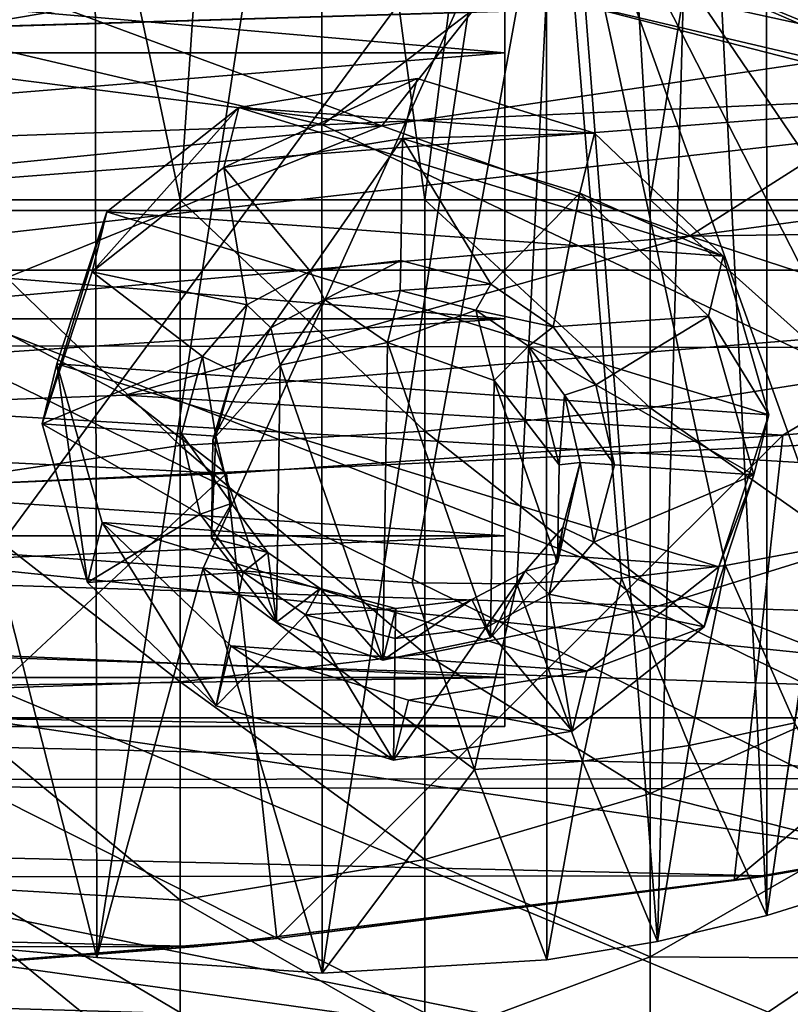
# Model space of a CAD drawing. Header units: metres. Extents: x -1004 to 0, y -708 to 0.
# Tile 89 of 123: x -329 to -282, y -126 to -65. Entities that reach past the tile are written whole.
import ezdxf

# ---------------------------------------------------------------- set-up
doc = ezdxf.new("R2010")
doc.units = ezdxf.units.M

msp = doc.modelspace()

# ---------------------------------------------------------------- linework, layer by layer
at = {"layer": 'top'}
for points in [[(-287.282654, -33.739204, 1922.199097), (-282.992889, -25.967861, 1917.851685), (-282.983276, -120.435837, 1971.967407)], [(-282.983276, -120.435837, 1971.967407), (-282.992889, -25.967861, 1917.851685), (-270.040436, -30.983635, 1920.656494)], [(-270.040436, -30.983635, 1920.656494), (-276.41806, -118.395508, 1970.531128), (-282.983276, -120.435837, 1971.967407)], [(-351.938263, -32.324677, 1932.342896), (-324.226288, -33.017849, 1927.601563), (-351.825775, -120.54055, 1983.256348)], [(-324.226288, -33.017849, 1927.601563), (-324.087128, -123.006027, 1979.526489), (-351.825775, -120.54055, 1983.256348)], [(-324.226288, -33.017849, 1927.601563), (-310.291718, -33.316727, 1924.922119), (-324.087128, -123.006027, 1979.526489)], [(-310.291718, -33.316727, 1924.922119), (-310.262482, -123.97348, 1977.257568), (-324.087128, -123.006027, 1979.526489)], [(-310.291718, -33.316727, 1924.922119), (-296.512054, -33.58321, 1923.016235), (-310.262482, -123.97348, 1977.257568)], [(-296.512054, -33.58321, 1923.016235), (-296.480133, -123.14447, 1974.720581), (-310.262482, -123.97348, 1977.257568)], [(-296.480133, -123.14447, 1974.720581), (-296.512054, -33.58321, 1923.016235), (-289.680511, -122.021782, 1973.367065)], [(-296.512054, -33.58321, 1923.016235), (-287.282654, -33.739204, 1922.199097), (-289.680511, -122.021782, 1973.367065)], [(-289.680511, -122.021782, 1973.367065), (-287.282654, -33.739204, 1922.199097), (-282.983276, -120.435837, 1971.967407)], [(-341.87326, -67.53302, 258.353668), (-366.736115, -51.297203, 254.363144), (-317.75177, -63.460449, 254.073303)], [(-348.695831, -51.297203, 2032.160278), (-330.388336, -98.206047, 2022.376343), (-295.863129, -51.297203, 2027.056274)], [(-330.388336, -98.206047, 2022.376343), (-317.556244, -99.123878, 2020.984863), (-295.863129, -51.297203, 2027.056274)], [(-295.863129, -51.297203, 2027.056274), (-317.556244, -99.123878, 2020.984863), (-304.741302, -100.035286, 2019.444092)], [(-304.741302, -100.035286, 2019.444092), (-298.3172, -100.089325, 2018.685913), (-295.863129, -51.297203, 2027.056274)], [(-298.3172, -100.089325, 2018.685913), (-291.898804, -99.730591, 2017.963379), (-295.863129, -51.297203, 2027.056274)], [(-296.936859, -58.89415, 249.245514), (-270.228455, -51.297203, 241.360825), (-268.776642, -70.554436, 248.217865)], [(-295.863129, -51.297203, 2027.056274), (-291.898804, -99.730591, 2017.963379), (-285.512451, -98.959534, 2017.280151)], [(-285.512451, -98.959534, 2017.280151), (-279.184601, -97.778519, 2016.640015), (-295.863129, -51.297203, 2027.056274)], [(-279.184601, -97.778519, 2016.640015), (-272.941467, -96.191566, 2016.047241), (-295.863129, -51.297203, 2027.056274)], [(-295.863129, -51.297203, 2027.056274), (-272.941467, -96.191566, 2016.047241), (-266.809174, -94.204414, 2015.506226)], [(-295.863129, -51.297203, 2027.056274), (-266.809174, -94.204414, 2015.506226), (-243.335419, -51.297203, 2019.428223)], [(-595.102356, -95.601303, 662.239807), (-269.478577, -55.455761, 663.290466), (-595.075806, -52.034935, 663.380066)], [(-235.830612, -67.975395, 662.96106), (-269.478577, -55.455761, 663.290466), (-595.102356, -95.601303, 662.239807)], [(-306.603119, -71.991539, 342.28772), (-327.465637, -64.263947, 247.792389), (-296.363953, -59.039829, 251.048355)], [(-296.363953, -59.039829, 251.048355), (-268.151764, -66.305794, 344.30423), (-306.603119, -71.991539, 342.28772)], [(-268.776642, -70.554436, 248.217865), (-296.363953, -64.039825, 251.048355), (-296.936859, -58.89415, 249.245514)], [(-268.151764, -66.305794, 344.30423), (-296.363953, -59.039829, 251.048355), (-268.151764, -71.305794, 344.30423)], [(-296.363953, -59.039829, 251.048355), (-296.363953, -64.039825, 251.048355), (-268.151764, -71.305794, 344.30423)], [(-341.87326, -67.53302, 258.353668), (-317.75177, -63.460449, 254.073303), (-327.465637, -64.263947, 247.792389)], [(-341.87326, -67.53302, 258.353668), (-327.465637, -64.263947, 247.792389), (-306.603119, -71.991539, 342.28772)], [(-296.363953, -64.039825, 251.048355), (-268.776642, -70.554436, 248.217865), (-268.151764, -71.305794, 344.30423)], [(-268.151764, -66.305794, 344.30423), (-287.718994, -78.75489, 437.231415), (-306.603119, -71.991539, 342.28772)], [(-268.151764, -66.305794, 344.30423), (-242.530457, -72.662315, 438.370239), (-287.718994, -78.75489, 437.231415)], [(-345.408295, -75.910759, 339.835052), (-341.87326, -67.53302, 258.353668), (-306.603119, -71.991539, 342.28772)], [(-561.725708, -104.741089, 662.000549), (-235.830612, -67.975395, 662.96106), (-595.102356, -95.601303, 662.239807)], [(-192.610825, -87.446632, 662.452759), (-235.830612, -67.975395, 662.96106), (-561.725708, -104.741089, 662.000549)], [(-333.276886, -82.782982, 435.587494), (-345.408295, -75.910759, 339.835052), (-306.603119, -71.991539, 342.28772)], [(-306.603119, -71.991539, 342.28772), (-287.718994, -78.75489, 437.231415), (-333.276886, -82.782982, 435.587494)], [(-242.530457, -72.662315, 438.370239), (-219.522461, -77.737907, 533.186401), (-287.718994, -78.75489, 437.231415)], [(-219.522461, -77.737907, 533.186401), (-270.783966, -84.28434, 532.587158), (-287.718994, -78.75489, 437.231415)], [(-287.718994, -78.75489, 437.231415), (-322.350769, -88.519669, 531.760925), (-333.276886, -82.782982, 435.587494)], [(-270.783966, -84.28434, 532.587158), (-322.350769, -88.519669, 531.760925), (-287.718994, -78.75489, 437.231415)], [(-322.350769, -88.519669, 531.760925), (-374.05188, -90.443192, 530.943542), (-333.276886, -82.782982, 435.587494)], [(-270.783966, -84.28434, 532.587158), (-281.993774, -90.968109, 628.150208), (-322.350769, -88.519669, 531.760925)], [(-248.175293, -87.727577, 628.065369), (-281.993774, -90.968109, 628.150208), (-270.783966, -84.28434, 532.587158)], [(-248.615372, -112.011162, 661.810242), (-192.610825, -87.446632, 662.452759), (-561.725708, -104.741089, 662.000549)], [(-248.182053, -111.925209, 628.698975), (-284.991211, -118.29361, 628.865784), (-248.175293, -87.727577, 628.065369)], [(-248.175293, -87.727577, 628.065369), (-284.991211, -118.29361, 628.865784), (-281.993774, -90.968109, 628.150208)], [(-322.350769, -88.519669, 531.760925), (-316.12793, -93.318329, 628.211731), (-374.05188, -90.443192, 530.943542)], [(-281.993774, -90.968109, 628.150208), (-316.12793, -93.318329, 628.211731), (-322.350769, -88.519669, 531.760925)], [(-316.12793, -93.318329, 628.211731), (-350.218018, -94.746864, 628.249146), (-374.05188, -90.443192, 530.943542)], [(-281.993774, -90.968109, 628.150208), (-313.032532, -121.834297, 628.958496), (-316.12793, -93.318329, 628.211731)], [(-284.991211, -118.29361, 628.865784), (-313.032532, -121.834297, 628.958496), (-281.993774, -90.968109, 628.150208)], [(-316.12793, -93.318329, 628.211731), (-349.891235, -124.795441, 629.036011), (-350.218018, -94.746864, 628.249146)], [(-313.032532, -121.834297, 628.958496), (-349.891235, -124.795441, 629.036011), (-316.12793, -93.318329, 628.211731)], [(-279.184601, -97.778519, 2016.640015), (-285.512451, -98.959534, 2017.280151), (-281.260376, -108.61834, 1993.887695)], [(-351.825775, -120.54055, 1983.256348), (-324.087128, -123.006027, 1979.526489), (-330.388336, -98.206047, 2022.376343)], [(-330.388336, -98.206047, 2022.376343), (-324.087128, -123.006027, 1979.526489), (-317.556244, -99.123878, 2020.984863)], [(-285.512451, -98.959534, 2017.280151), (-291.898804, -99.730591, 2017.963379), (-287.739044, -110.007957, 1994.946045)], [(-281.260376, -108.61834, 1993.887695), (-285.512451, -98.959534, 2017.280151), (-287.739044, -110.007957, 1994.946045)], [(-324.087128, -123.006027, 1979.526489), (-310.262482, -123.97348, 1977.257568), (-317.556244, -99.123878, 2020.984863)], [(-300.904419, -111.479408, 1997.058716), (-304.741302, -100.035286, 2019.444092), (-317.556244, -99.123878, 2020.984863)], [(-317.556244, -99.123878, 2020.984863), (-310.262482, -123.97348, 1977.257568), (-300.904419, -111.479408, 1997.058716)], [(-298.3172, -100.089325, 2018.685913), (-304.741302, -100.035286, 2019.444092), (-300.904419, -111.479408, 1997.058716)], [(-294.296173, -110.96299, 1996.005127), (-298.3172, -100.089325, 2018.685913), (-300.904419, -111.479408, 1997.058716)], [(-291.898804, -99.730591, 2017.963379), (-298.3172, -100.089325, 2018.685913), (-294.296173, -110.96299, 1996.005127)], [(-287.739044, -110.007957, 1994.946045), (-291.898804, -99.730591, 2017.963379), (-294.296173, -110.96299, 1996.005127)], [(-561.725708, -104.741089, 662.000549), (-527.853394, -112.279739, 661.803223), (-248.615372, -112.011162, 661.810242)], [(-287.739044, -110.007957, 1994.946045), (-282.983276, -120.435837, 1971.967407), (-281.260376, -108.61834, 1993.887695)], [(-282.983276, -120.435837, 1971.967407), (-276.41806, -118.395508, 1970.531128), (-281.260376, -108.61834, 1993.887695)], [(-294.296173, -110.96299, 1996.005127), (-289.680511, -122.021782, 1973.367065), (-287.739044, -110.007957, 1994.946045)], [(-289.680511, -122.021782, 1973.367065), (-282.983276, -120.435837, 1971.967407), (-287.739044, -110.007957, 1994.946045)], [(-300.904419, -111.479408, 1997.058716), (-296.480133, -123.14447, 1974.720581), (-294.296173, -110.96299, 1996.005127)], [(-296.480133, -123.14447, 1974.720581), (-289.680511, -122.021782, 1973.367065), (-294.296173, -110.96299, 1996.005127)], [(-310.262482, -123.97348, 1977.257568), (-296.480133, -123.14447, 1974.720581), (-300.904419, -111.479408, 1997.058716)], [(-527.853394, -112.279739, 661.803223), (-283.03949, -118.005608, 661.653381), (-248.615372, -112.011162, 661.810242)], [(-527.853394, -112.279739, 661.803223), (-493.331329, -118.220024, 661.647766), (-283.03949, -118.005608, 661.653381)], [(-283.062836, -118.009041, 629.057373), (-284.991211, -118.29361, 628.865784), (-248.182053, -111.925209, 628.698975)], [(-248.182053, -111.925209, 628.698975), (-248.621658, -112.012901, 629.057373), (-283.062836, -118.009041, 629.057373)], [(-248.621658, -112.012901, 629.057373), (-283.03949, -118.005608, 661.653381), (-283.062836, -118.009041, 629.057373)], [(-248.615372, -112.011162, 661.810242), (-283.03949, -118.005608, 661.653381), (-248.621658, -112.012901, 629.057373)], [(-493.331329, -118.220024, 661.647766), (-317.858521, -122.331215, 661.540161), (-283.03949, -118.005608, 661.653381)], [(-493.331329, -118.220024, 661.647766), (-458.452362, -122.479492, 661.536255), (-317.858521, -122.331215, 661.540161)], [(-283.062836, -118.009041, 629.057373), (-317.858521, -122.331215, 661.540161), (-317.880371, -122.333481, 629.057373)], [(-317.880371, -122.333481, 629.057373), (-313.032532, -121.834297, 628.958496), (-283.062836, -118.009041, 629.057373)], [(-283.03949, -118.005608, 661.653381), (-317.858521, -122.331215, 661.540161), (-283.062836, -118.009041, 629.057373)], [(-313.032532, -121.834297, 628.958496), (-284.991211, -118.29361, 628.865784), (-283.062836, -118.009041, 629.057373)], [(-349.891235, -124.795441, 629.036011), (-313.032532, -121.834297, 628.958496), (-317.880371, -122.333481, 629.057373)], [(-458.452362, -122.479492, 661.536255), (-352.950836, -124.955429, 661.471436), (-317.858521, -122.331215, 661.540161)], [(-317.880371, -122.333481, 629.057373), (-352.950836, -124.955429, 661.471436), (-352.951965, -124.955513, 629.057373)], [(-352.951965, -124.955513, 629.057373), (-349.891235, -124.795441, 629.036011), (-317.880371, -122.333481, 629.057373)], [(-317.858521, -122.331215, 661.540161), (-352.950836, -124.955429, 661.471436), (-317.880371, -122.333481, 629.057373)]]:
    msp.add_3dface(points, dxfattribs=at)
at = {"layer": 'top0123410'}
for points in [[(-948.983276, -55.06852, 2077.158447), (-942.551392, -80.844574, 2094.340576), (-55.070724, -55.06852, 2077.158447)], [(-942.551392, -80.844574, 2094.340576), (-61.497997, -80.844612, 2094.340576), (-55.070724, -55.06852, 2077.158447)], [(-946.368103, -57.683689, 2075.415039), (-57.681248, -57.683689, 2075.415039), (-939.832214, -84.262329, 2093.132324)], [(-57.681248, -57.683689, 2075.415039), (-64.764374, -86.017784, 2094.30249), (-939.832214, -84.262329, 2093.132324)], [(-61.497997, -80.844612, 2094.340576), (-942.551392, -80.844574, 2094.340576), (-71.917648, -108.310623, 2112.649414)], [(-942.551392, -80.844574, 2094.340576), (-932.131714, -108.310646, 2112.649414), (-71.917648, -108.310623, 2112.649414)], [(-929.595459, -111.251724, 2111.123535), (-939.832214, -84.262329, 2093.132324), (-75.315742, -113.109207, 2112.361572)], [(-939.832214, -84.262329, 2093.132324), (-64.764374, -86.017784, 2094.30249), (-75.315742, -113.109207, 2112.361572)], [(-71.917648, -108.310623, 2112.649414), (-932.131714, -108.310646, 2112.649414), (-85.591209, -133.342072, 2129.335449)], [(-932.131714, -108.310646, 2112.649414), (-918.45813, -133.342072, 2129.335449), (-85.591209, -133.342072, 2129.335449)], [(-916.262817, -135.652328, 2127.388916), (-929.595459, -111.251724, 2111.123535), (-89.123558, -137.687225, 2128.745361)], [(-929.595459, -111.251724, 2111.123535), (-75.315742, -113.109207, 2112.361572), (-89.123558, -137.687225, 2128.745361)]]:
    msp.add_3dface(points, dxfattribs=at)
at = {"layer": 'top0123416'}
for points in [[(-303.961426, -76.540718, 2248.810303), (-294.576111, -2.295983, 2244.182129), (-313.870575, -2.505261, 2252.174072)], [(-303.961426, -76.540718, 2248.810303), (-290.130493, -76.540718, 2241.41748), (-294.576111, -2.295983, 2244.182129)], [(-290.130493, -76.540718, 2241.41748), (-278.007568, -1.963068, 2231.468506), (-294.576111, -2.295983, 2244.182129)], [(-290.130493, -76.540718, 2241.41748), (-278.007568, -76.540718, 2231.468506), (-278.007568, -1.963068, 2231.468506)], [(-318.968872, -76.540718, 2253.362793), (-313.870575, -2.505261, 2252.174072), (-334.576111, -2.576642, 2254.899902)], [(-334.576111, -76.540718, 2254.899902), (-318.968872, -76.540718, 2253.362793), (-334.576111, -2.576642, 2254.899902)], [(-318.968872, -76.540718, 2253.362793), (-303.961426, -76.540718, 2248.810303), (-313.870575, -2.505261, 2252.174072)], [(-544.576111, -4.827121, 2174.899902), (-259.576111, -4.827121, 2174.899902), (-544.576111, -77.195366, 2174.899902)], [(-259.576111, -4.827121, 2174.899902), (-259.576111, -77.195366, 2174.899902), (-544.576111, -77.195366, 2174.899902)], [(-318.968872, -76.540718, 2253.362793), (-334.576111, -76.540718, 2254.899902), (-318.968872, -91.594513, 2251.905273)], [(-334.576111, -76.540718, 2254.899902), (-334.576111, -93.940475, 2252.984863), (-318.968872, -91.594513, 2251.905273)], [(-318.968872, -91.594513, 2251.905273), (-303.961426, -90.721085, 2247.437256), (-318.968872, -76.540718, 2253.362793)], [(-303.961426, -90.721085, 2247.437256), (-303.961426, -76.540718, 2248.810303), (-318.968872, -76.540718, 2253.362793)], [(-290.130493, -76.540718, 2241.41748), (-303.961426, -76.540718, 2248.810303), (-290.130493, -89.302711, 2240.181885)], [(-303.961426, -76.540718, 2248.810303), (-303.961426, -90.721085, 2247.437256), (-290.130493, -89.302711, 2240.181885)], [(-278.007568, -76.540718, 2231.468506), (-290.130493, -76.540718, 2241.41748), (-278.007568, -87.393906, 2230.417725)], [(-290.130493, -76.540718, 2241.41748), (-290.130493, -89.302711, 2240.181885), (-278.007568, -87.393906, 2230.417725)], [(-544.576111, -77.195366, 2174.899902), (-259.576111, -77.195366, 2174.899902), (-261.43576, -93.799294, 2174.899902)], [(-261.43576, -93.799294, 2174.899902), (-265.285065, -105.90728, 2174.899902), (-544.576111, -77.195366, 2174.899902)], [(-265.285065, -105.90728, 2174.899902), (-271.122223, -117.190948, 2174.899902), (-544.576111, -77.195366, 2174.899902)], [(-544.576111, -77.195366, 2174.899902), (-271.122223, -117.190948, 2174.899902), (-281.541168, -130.245468, 2174.899902)], [(-281.541168, -130.245468, 2174.899902), (-542.716431, -93.799294, 2174.899902), (-544.576111, -77.195366, 2174.899902)], [(-278.007568, -87.393906, 2230.417725), (-290.130493, -89.302711, 2240.181885), (-278.007568, -97.845306, 2227.303467)], [(-290.130493, -89.302711, 2240.181885), (-303.961426, -90.721085, 2247.437256), (-290.130493, -101.592262, 2236.519775)], [(-290.130493, -89.302711, 2240.181885), (-290.130493, -101.592262, 2236.519775), (-278.007568, -97.845306, 2227.303467)], [(-303.961426, -104.376503, 2243.368408), (-303.961426, -90.721085, 2247.437256), (-318.968872, -91.594513, 2251.905273)], [(-303.961426, -90.721085, 2247.437256), (-303.961426, -104.376503, 2243.368408), (-290.130493, -101.592262, 2236.519775)], [(-318.968872, -91.594513, 2251.905273), (-334.576111, -93.940475, 2252.984863), (-318.968872, -106.091034, 2247.585693)], [(-318.968872, -106.091034, 2247.585693), (-303.961426, -104.376503, 2243.368408), (-318.968872, -91.594513, 2251.905273)], [(-334.576111, -152.222794, 2174.899902), (-542.716431, -93.799294, 2174.899902), (-281.541168, -130.245468, 2174.899902)], [(-334.576111, -93.940475, 2252.984863), (-334.576111, -106.634354, 2249.023926), (-318.968872, -106.091034, 2247.585693)], [(-278.007568, -97.845306, 2227.303467), (-290.130493, -101.592262, 2236.519775), (-278.007568, -107.504913, 2222.241455)], [(-290.130493, -101.592262, 2236.519775), (-303.961426, -104.376503, 2243.368408), (-290.130493, -112.95076, 2230.567627)], [(-290.130493, -101.592262, 2236.519775), (-290.130493, -112.95076, 2230.567627), (-278.007568, -107.504913, 2222.241455)], [(-303.961426, -116.997391, 2236.754639), (-303.961426, -104.376503, 2243.368408), (-318.968872, -106.091034, 2247.585693)], [(-303.961426, -104.376503, 2243.368408), (-303.961426, -116.997391, 2236.754639), (-290.130493, -112.95076, 2230.567627)], [(-318.968872, -106.091034, 2247.585693), (-334.576111, -106.634354, 2249.023926), (-318.968872, -119.489288, 2240.564453)], [(-318.968872, -119.489288, 2240.564453), (-303.961426, -116.997391, 2236.754639), (-318.968872, -106.091034, 2247.585693)], [(-334.576111, -106.634354, 2249.023926), (-334.576111, -118.562683, 2242.974609), (-318.968872, -119.489288, 2240.564453)], [(-278.007568, -107.504913, 2222.241455), (-290.130493, -112.95076, 2230.567627), (-278.007568, -116.01371, 2215.420166)], [(-290.130493, -112.95076, 2230.567627), (-303.961426, -116.997391, 2236.754639), (-290.130493, -122.956047, 2222.546631)], [(-290.130493, -112.95076, 2230.567627), (-290.130493, -122.956047, 2222.546631), (-278.007568, -116.01371, 2215.420166)], [(-278.007568, -116.01371, 2215.420166), (-290.130493, -122.956047, 2222.546631), (-278.007568, -123.055458, 2207.092773)], [(-303.961426, -128.11467, 2227.842041), (-303.961426, -116.997391, 2236.754639), (-318.968872, -119.489288, 2240.564453)], [(-303.961426, -116.997391, 2236.754639), (-303.961426, -128.11467, 2227.842041), (-290.130493, -122.956047, 2222.546631)], [(-281.538391, -130.242691, 2149.899902), (-281.541168, -130.245468, 2174.899902), (-271.122223, -117.190948, 2174.899902)], [(-318.968872, -119.489288, 2240.564453), (-334.576111, -118.562683, 2242.974609), (-318.968872, -131.291336, 2231.103027)], [(-334.576111, -118.562683, 2242.974609), (-334.576111, -132.363953, 2232.204102), (-318.968872, -131.291336, 2231.103027)], [(-318.968872, -131.291336, 2231.103027), (-303.961426, -128.11467, 2227.842041), (-318.968872, -119.489288, 2240.564453)], [(-290.130493, -122.956047, 2222.546631), (-303.961426, -128.11467, 2227.842041), (-290.130493, -131.236267, 2212.754883)], [(-290.130493, -122.956047, 2222.546631), (-290.130493, -131.236267, 2212.754883), (-278.007568, -123.055458, 2207.092773)], [(-278.007568, -123.055458, 2207.092773), (-290.130493, -131.236267, 2212.754883), (-278.007568, -128.368454, 2197.569092)]]:
    msp.add_3dface(points, dxfattribs=at)
at = {"layer": 'top0123419'}
for points in [[(-499.046997, -67.524414, 2094.15625), (-499.046997, -50.159595, 2094.15625), (-299.046997, -67.524414, 2094.15625)], [(-499.046997, -50.159595, 2094.15625), (-299.046997, -50.159595, 2094.15625), (-299.046997, -67.524414, 2094.15625)], [(-299.046997, -67.524414, 2192.636963), (-299.046997, -50.159595, 2192.636963), (-499.046997, -67.524414, 2192.636963)], [(-299.046997, -50.159595, 2192.636963), (-499.046997, -50.159595, 2192.636963), (-499.046997, -67.524414, 2192.636963)], [(-299.046997, -67.524414, 2094.15625), (-299.046997, -50.159595, 2094.15625), (-299.046997, -67.524414, 2192.636963)], [(-299.046997, -67.524414, 2192.636963), (-299.046997, -50.159595, 2094.15625), (-299.046997, -50.159595, 2192.636963)], [(-499.046997, -83.842003, 2100.095215), (-499.046997, -67.524414, 2094.15625), (-299.046997, -83.842003, 2100.095215)], [(-499.046997, -67.524414, 2094.15625), (-299.046997, -67.524414, 2094.15625), (-299.046997, -83.842003, 2100.095215)], [(-299.046997, -83.842003, 2186.697754), (-299.046997, -67.524414, 2192.636963), (-499.046997, -83.842003, 2186.697754)], [(-299.046997, -67.524414, 2192.636963), (-499.046997, -67.524414, 2192.636963), (-499.046997, -83.842003, 2186.697754)], [(-299.046997, -83.842003, 2100.095215), (-299.046997, -67.524414, 2094.15625), (-299.046997, -83.842003, 2186.697754)], [(-299.046997, -83.842003, 2186.697754), (-299.046997, -67.524414, 2094.15625), (-299.046997, -67.524414, 2192.636963)], [(-499.046997, -97.144226, 2111.25708), (-499.046997, -83.842003, 2100.095215), (-299.046997, -97.144226, 2111.25708)], [(-499.046997, -83.842003, 2100.095215), (-299.046997, -83.842003, 2100.095215), (-299.046997, -97.144226, 2111.25708)], [(-299.046997, -97.144226, 2175.535889), (-299.046997, -83.842003, 2186.697754), (-499.046997, -97.144226, 2175.535889)], [(-299.046997, -83.842003, 2186.697754), (-499.046997, -83.842003, 2186.697754), (-499.046997, -97.144226, 2175.535889)], [(-299.046997, -97.144226, 2111.25708), (-299.046997, -83.842003, 2100.095215), (-299.046997, -97.144226, 2175.535889)], [(-299.046997, -97.144226, 2175.535889), (-299.046997, -83.842003, 2100.095215), (-299.046997, -83.842003, 2186.697754)], [(-499.046997, -105.826637, 2126.295654), (-499.046997, -97.144226, 2111.25708), (-299.046997, -105.826637, 2126.295654)], [(-499.046997, -97.144226, 2111.25708), (-299.046997, -97.144226, 2111.25708), (-299.046997, -105.826637, 2126.295654)], [(-299.046997, -105.826637, 2160.497559), (-299.046997, -97.144226, 2175.535889), (-499.046997, -105.826637, 2160.497559)], [(-299.046997, -97.144226, 2175.535889), (-499.046997, -97.144226, 2175.535889), (-499.046997, -105.826637, 2160.497559)], [(-299.046997, -105.826637, 2126.295654), (-299.046997, -97.144226, 2111.25708), (-299.046997, -105.826637, 2160.497559)], [(-299.046997, -105.826637, 2160.497559), (-299.046997, -97.144226, 2111.25708), (-299.046997, -97.144226, 2175.535889)], [(-499.046997, -108.842003, 2143.396484), (-499.046997, -105.826637, 2126.295654), (-299.046997, -108.842003, 2143.396484)], [(-499.046997, -105.826637, 2126.295654), (-299.046997, -105.826637, 2126.295654), (-299.046997, -108.842003, 2143.396484)], [(-299.046997, -108.842003, 2143.396484), (-299.046997, -105.826637, 2160.497559), (-499.046997, -108.842003, 2143.396484)], [(-299.046997, -105.826637, 2160.497559), (-499.046997, -105.826637, 2160.497559), (-499.046997, -108.842003, 2143.396484)], [(-299.046997, -108.842003, 2143.396484), (-299.046997, -105.826637, 2126.295654), (-299.046997, -105.826637, 2160.497559)]]:
    msp.add_3dface(points, dxfattribs=at)
at = {"layer": 'top0123429'}
for points in [[(-315.379211, -70.870277, 1949.129639), (-304.424957, -69.102226, 1946.567261), (-316.284088, -74.550941, 1942.721558)], [(-304.424957, -69.102226, 1946.567261), (-305.329834, -72.78289, 1940.15918), (-316.284088, -74.550941, 1942.721558)], [(-293.544006, -72.440979, 1946.948486), (-304.424957, -69.102226, 1946.567261), (-315.379211, -70.870277, 1949.129639)], [(-305.329834, -72.78289, 1940.15918), (-304.424957, -69.102226, 1946.567261), (-293.544006, -72.440979, 1946.948486)], [(-323.471558, -77.271385, 1953.949097), (-315.379211, -70.870277, 1949.129639), (-324.376465, -80.952049, 1947.541016)], [(-315.379211, -70.870277, 1949.129639), (-316.284088, -74.550941, 1942.721558), (-324.376465, -80.952049, 1947.541016)], [(-285.651917, -79.99192, 1950.171143), (-315.379211, -70.870277, 1949.129639), (-323.471558, -77.271385, 1953.949097)], [(-285.651917, -79.99192, 1950.171143), (-293.544006, -72.440979, 1946.948486), (-315.379211, -70.870277, 1949.129639)], [(-294.448914, -76.121643, 1940.540405), (-305.329834, -72.78289, 1940.15918), (-293.544006, -72.440979, 1946.948486)], [(-294.448914, -76.121643, 1940.540405), (-293.544006, -72.440979, 1946.948486), (-285.651917, -79.99192, 1950.171143)], [(-316.284088, -74.550941, 1942.721558), (-305.329834, -72.78289, 1940.15918), (-310.988159, -80.907928, 1945.625122)], [(-305.329834, -72.78289, 1940.15918), (-305.437042, -80.2509, 1944.463867), (-310.988159, -80.907928, 1945.625122)], [(-305.437042, -80.2509, 1944.463867), (-305.329834, -72.78289, 1940.15918), (-299.916229, -81.704376, 1944.519043)], [(-305.329834, -72.78289, 1940.15918), (-294.448914, -76.121643, 1940.540405), (-299.916229, -81.704376, 1944.519043)], [(-324.376465, -80.952049, 1947.541016), (-316.284088, -74.550941, 1942.721558), (-314.875671, -82.970329, 1947.358643)], [(-316.284088, -74.550941, 1942.721558), (-310.988159, -80.907928, 1945.625122), (-314.875671, -82.970329, 1947.358643)], [(-299.916229, -81.704376, 1944.519043), (-294.448914, -76.121643, 1940.540405), (-296.095886, -84.321236, 1945.482666)], [(-294.448914, -76.121643, 1940.540405), (-286.556793, -83.672585, 1943.763062), (-296.095886, -84.321236, 1945.482666)], [(-286.556793, -83.672585, 1943.763062), (-294.448914, -76.121643, 1940.540405), (-285.651917, -79.99192, 1950.171143)], [(-326.533722, -86.590378, 1959.734131), (-323.471558, -77.271385, 1953.949097), (-327.438599, -90.271042, 1953.32605)], [(-323.471558, -77.271385, 1953.949097), (-324.376465, -80.952049, 1947.541016), (-327.438599, -90.271042, 1953.32605)], [(-282.863342, -89.731781, 1955.371704), (-323.471558, -77.271385, 1953.949097), (-326.533722, -86.590378, 1959.734131)], [(-282.863342, -89.731781, 1955.371704), (-285.651917, -79.99192, 1950.171143), (-323.471558, -77.271385, 1953.949097)], [(-310.988159, -80.907928, 1945.625122), (-305.437042, -80.2509, 1944.463867), (-310.120331, -82.64045, 1946.497681)], [(-305.437042, -80.2509, 1944.463867), (-305.46347, -82.091873, 1945.525024), (-310.120331, -82.64045, 1946.497681)], [(-305.46347, -82.091873, 1945.525024), (-305.437042, -80.2509, 1944.463867), (-299.916229, -81.704376, 1944.519043)], [(-286.556793, -83.672585, 1943.763062), (-285.651917, -79.99192, 1950.171143), (-282.863342, -89.731781, 1955.371704)], [(-314.875671, -82.970329, 1947.358643), (-310.988159, -80.907928, 1945.625122), (-313.402924, -84.379372, 1947.960083)], [(-310.988159, -80.907928, 1945.625122), (-310.120331, -82.64045, 1946.497681), (-313.402924, -84.379372, 1947.960083)], [(-327.438599, -90.271042, 1953.32605), (-324.376465, -80.952049, 1947.541016), (-317.604401, -86.141403, 1949.56543)], [(-324.376465, -80.952049, 1947.541016), (-314.875671, -82.970329, 1947.358643), (-317.604401, -86.141403, 1949.56543)], [(-310.120331, -82.64045, 1946.497681), (-305.46347, -82.091873, 1945.525024), (-306.248199, -85.283806, 1939.967896)], [(-300.83194, -83.308601, 1945.569824), (-306.248199, -85.283806, 1939.967896), (-305.46347, -82.091873, 1945.525024)], [(-300.83194, -83.308601, 1945.569824), (-305.46347, -82.091873, 1945.525024), (-299.916229, -81.704376, 1944.519043)], [(-300.83194, -83.308601, 1945.569824), (-299.916229, -81.704376, 1944.519043), (-296.095886, -84.321236, 1945.482666)], [(-313.402924, -84.379372, 1947.960083), (-310.120331, -82.64045, 1946.497681), (-312.837555, -86.677475, 1941.698853)], [(-312.837555, -86.677475, 1941.698853), (-310.120331, -82.64045, 1946.497681), (-306.248199, -85.283806, 1939.967896)], [(-317.604401, -86.141403, 1949.56543), (-314.875671, -82.970329, 1947.358643), (-315.704132, -87.057274, 1949.82312)], [(-314.875671, -82.970329, 1947.358643), (-313.402924, -84.379372, 1947.960083), (-315.704132, -87.057274, 1949.82312)], [(-299.712402, -87.62162, 1940.387695), (-306.248199, -85.283806, 1939.967896), (-300.83194, -83.308601, 1945.569824)], [(-297.605988, -85.515717, 1946.38208), (-300.83194, -83.308601, 1945.569824), (-296.095886, -84.321236, 1945.482666)], [(-297.605988, -85.515717, 1946.38208), (-299.712402, -87.62162, 1940.387695), (-300.83194, -83.308601, 1945.569824)], [(-296.095886, -84.321236, 1945.482666), (-286.556793, -83.672585, 1943.763062), (-293.463745, -87.877945, 1947.153931)], [(-286.556793, -83.672585, 1943.763062), (-283.76825, -93.412445, 1948.963745), (-293.463745, -87.877945, 1947.153931)], [(-283.76825, -93.412445, 1948.963745), (-286.556793, -83.672585, 1943.763062), (-282.863342, -89.731781, 1955.371704)], [(-316.963379, -91.258362, 1944.912598), (-315.704132, -87.057274, 1949.82312), (-313.402924, -84.379372, 1947.960083)], [(-316.963379, -91.258362, 1944.912598), (-313.402924, -84.379372, 1947.960083), (-312.837555, -86.677475, 1941.698853)], [(-297.605988, -85.515717, 1946.38208), (-296.095886, -84.321236, 1945.482666), (-293.463745, -87.877945, 1947.153931)], [(-312.837555, -86.677475, 1941.698853), (-306.248199, -85.283806, 1939.967896), (-306.528046, -104.778954, 1951.205078)], [(-306.528046, -104.778954, 1951.205078), (-306.248199, -85.283806, 1939.967896), (-299.938751, -103.389839, 1949.476685)], [(-306.248199, -85.283806, 1939.967896), (-299.712402, -87.62162, 1940.387695), (-299.938751, -103.389839, 1949.476685)], [(-295.726471, -92.786026, 1942.79126), (-299.712402, -87.62162, 1940.387695), (-297.605988, -85.515717, 1946.38208)], [(-295.386322, -88.518822, 1947.793579), (-297.605988, -85.515717, 1946.38208), (-293.463745, -87.877945, 1947.153931)], [(-295.386322, -88.518822, 1947.793579), (-295.726471, -92.786026, 1942.79126), (-297.605988, -85.515717, 1946.38208)], [(-317.604401, -86.141403, 1949.56543), (-318.882721, -90.886505, 1952.471436), (-327.438599, -90.271042, 1953.32605)], [(-318.882721, -90.886505, 1952.471436), (-317.604401, -86.141403, 1949.56543), (-316.77356, -91.038216, 1952.260742)], [(-317.604401, -86.141403, 1949.56543), (-315.704132, -87.057274, 1949.82312), (-316.77356, -91.038216, 1952.260742)], [(-326.533722, -86.590378, 1959.734131), (-327.438599, -90.271042, 1953.32605), (-324.650055, -100.010902, 1958.526733)], [(-323.745148, -96.330238, 1964.934814), (-326.533722, -86.590378, 1959.734131), (-324.650055, -100.010902, 1958.526733)], [(-285.925507, -99.050774, 1961.15686), (-326.533722, -86.590378, 1959.734131), (-323.745148, -96.330238, 1964.934814)], [(-285.925507, -99.050774, 1961.15686), (-282.863342, -89.731781, 1955.371704), (-326.533722, -86.590378, 1959.734131)], [(-316.963379, -91.258362, 1944.912598), (-312.837555, -86.677475, 1941.698853), (-313.063904, -102.445694, 1950.787842)], [(-313.063904, -102.445694, 1950.787842), (-312.837555, -86.677475, 1941.698853), (-306.528046, -104.778954, 1951.205078)], [(-316.77356, -91.038216, 1952.260742), (-315.704132, -87.057274, 1949.82312), (-316.963379, -91.258362, 1944.912598)], [(-299.938751, -103.389839, 1949.476685), (-299.712402, -87.62162, 1940.387695), (-295.812927, -98.808952, 1946.262817)], [(-299.712402, -87.62162, 1940.387695), (-295.726471, -92.786026, 1942.79126), (-295.812927, -98.808952, 1946.262817)], [(-295.386322, -88.518822, 1947.793579), (-293.463745, -87.877945, 1947.153931), (-292.324127, -92.796982, 1949.818359)], [(-293.463745, -87.877945, 1947.153931), (-283.76825, -93.412445, 1948.963745), (-292.324127, -92.796982, 1949.818359)], [(-295.726471, -92.786026, 1942.79126), (-295.386322, -88.518822, 1947.793579), (-294.433289, -92.645248, 1950.029053)], [(-294.433289, -92.645248, 1950.029053), (-295.386322, -88.518822, 1947.793579), (-292.324127, -92.796982, 1949.818359)], [(-283.76825, -93.412445, 1948.963745), (-282.863342, -89.731781, 1955.371704), (-285.925507, -99.050774, 1961.15686)], [(-318.882721, -90.886505, 1952.471436), (-317.743103, -95.805542, 1955.135864), (-327.438599, -90.271042, 1953.32605)], [(-327.438599, -90.271042, 1953.32605), (-317.743103, -95.805542, 1955.135864), (-324.650055, -100.010902, 1958.526733)], [(-317.743103, -95.805542, 1955.135864), (-318.882721, -90.886505, 1952.471436), (-315.820526, -95.164642, 1954.496338)], [(-318.882721, -90.886505, 1952.471436), (-316.77356, -91.038216, 1952.260742), (-315.820526, -95.164642, 1954.496338)], [(-315.820526, -95.164642, 1954.496338), (-316.77356, -91.038216, 1952.260742), (-317.049835, -97.281288, 1948.384277)], [(-317.049835, -97.281288, 1948.384277), (-316.77356, -91.038216, 1952.260742), (-316.963379, -91.258362, 1944.912598)], [(-317.049835, -97.281288, 1948.384277), (-316.963379, -91.258362, 1944.912598), (-313.063904, -102.445694, 1950.787842)], [(-295.812927, -98.808952, 1946.262817), (-294.433289, -92.645248, 1950.029053), (-295.502716, -96.62619, 1952.466675)], [(-295.812927, -98.808952, 1946.262817), (-295.726471, -92.786026, 1942.79126), (-294.433289, -92.645248, 1950.029053)], [(-295.502716, -96.62619, 1952.466675), (-294.433289, -92.645248, 1950.029053), (-293.602448, -97.542084, 1952.724365)], [(-294.433289, -92.645248, 1950.029053), (-292.324127, -92.796982, 1949.818359), (-293.602448, -97.542084, 1952.724365)], [(-283.76825, -93.412445, 1948.963745), (-293.602448, -97.542084, 1952.724365), (-292.324127, -92.796982, 1949.818359)], [(-283.76825, -93.412445, 1948.963745), (-286.830383, -102.731438, 1954.748779), (-293.602448, -97.542084, 1952.724365)], [(-286.830383, -102.731438, 1954.748779), (-283.76825, -93.412445, 1948.963745), (-285.925507, -99.050774, 1961.15686)], [(-317.743103, -95.805542, 1955.135864), (-315.820526, -95.164642, 1954.496338), (-313.600861, -98.167747, 1955.907837)], [(-313.600861, -98.167747, 1955.907837), (-315.820526, -95.164642, 1954.496338), (-317.049835, -97.281288, 1948.384277)], [(-317.743103, -95.805542, 1955.135864), (-315.110962, -99.362251, 1956.807129), (-324.650055, -100.010902, 1958.526733)], [(-315.110962, -99.362251, 1956.807129), (-317.743103, -95.805542, 1955.135864), (-313.600861, -98.167747, 1955.907837)], [(-323.745148, -96.330238, 1964.934814), (-324.650055, -100.010902, 1958.526733), (-316.757935, -107.561844, 1961.74939)], [(-315.853058, -103.88118, 1968.157471), (-323.745148, -96.330238, 1964.934814), (-316.757935, -107.561844, 1961.74939)], [(-294.017883, -105.451881, 1965.976196), (-323.745148, -96.330238, 1964.934814), (-315.853058, -103.88118, 1968.157471)], [(-294.017883, -105.451881, 1965.976196), (-285.925507, -99.050774, 1961.15686), (-323.745148, -96.330238, 1964.934814)], [(-297.803925, -99.304092, 1954.329834), (-295.502716, -96.62619, 1952.466675), (-296.331207, -100.713158, 1954.931152)], [(-297.803925, -99.304092, 1954.329834), (-295.812927, -98.808952, 1946.262817), (-295.502716, -96.62619, 1952.466675)], [(-295.502716, -96.62619, 1952.466675), (-293.602448, -97.542084, 1952.724365), (-296.331207, -100.713158, 1954.931152)], [(-313.600861, -98.167747, 1955.907837), (-317.049835, -97.281288, 1948.384277), (-313.063904, -102.445694, 1950.787842)], [(-286.830383, -102.731438, 1954.748779), (-296.331207, -100.713158, 1954.931152), (-293.602448, -97.542084, 1952.724365)], [(-315.110962, -99.362251, 1956.807129), (-313.600861, -98.167747, 1955.907837), (-310.374908, -100.374855, 1956.719971)], [(-310.374908, -100.374855, 1956.719971), (-313.600861, -98.167747, 1955.907837), (-313.063904, -102.445694, 1950.787842)], [(-299.938751, -103.389839, 1949.476685), (-295.812927, -98.808952, 1946.262817), (-297.803925, -99.304092, 1954.329834)], [(-324.650055, -100.010902, 1958.526733), (-315.110962, -99.362251, 1956.807129), (-316.757935, -107.561844, 1961.74939)], [(-315.110962, -99.362251, 1956.807129), (-311.290619, -101.979111, 1957.770752), (-316.757935, -107.561844, 1961.74939)], [(-311.290619, -101.979111, 1957.770752), (-315.110962, -99.362251, 1956.807129), (-310.374908, -100.374855, 1956.719971)], [(-301.086517, -101.043007, 1955.792114), (-297.803925, -99.304092, 1954.329834), (-300.218689, -102.775558, 1956.664673)], [(-301.086517, -101.043007, 1955.792114), (-299.938751, -103.389839, 1949.476685), (-297.803925, -99.304092, 1954.329834)], [(-297.803925, -99.304092, 1954.329834), (-296.331207, -100.713158, 1954.931152), (-300.218689, -102.775558, 1956.664673)], [(-286.830383, -102.731438, 1954.748779), (-285.925507, -99.050774, 1961.15686), (-294.017883, -105.451881, 1965.976196)], [(-310.374908, -100.374855, 1956.719971), (-313.063904, -102.445694, 1950.787842), (-306.528046, -104.778954, 1951.205078)], [(-311.290619, -101.979111, 1957.770752), (-310.374908, -100.374855, 1956.719971), (-305.743378, -101.591583, 1956.764771)], [(-305.743378, -101.591583, 1956.764771), (-310.374908, -100.374855, 1956.719971), (-306.528046, -104.778954, 1951.205078)], [(-294.92276, -109.132545, 1959.568237), (-300.218689, -102.775558, 1956.664673), (-296.331207, -100.713158, 1954.931152)], [(-286.830383, -102.731438, 1954.748779), (-294.92276, -109.132545, 1959.568237), (-296.331207, -100.713158, 1954.931152)], [(-305.743378, -101.591583, 1956.764771), (-306.528046, -104.778954, 1951.205078), (-301.086517, -101.043007, 1955.792114)], [(-306.528046, -104.778954, 1951.205078), (-299.938751, -103.389839, 1949.476685), (-301.086517, -101.043007, 1955.792114)], [(-305.743378, -101.591583, 1956.764771), (-301.086517, -101.043007, 1955.792114), (-305.769806, -103.432587, 1957.825928)], [(-301.086517, -101.043007, 1955.792114), (-300.218689, -102.775558, 1956.664673), (-305.769806, -103.432587, 1957.825928)], [(-316.757935, -107.561844, 1961.74939), (-311.290619, -101.979111, 1957.770752), (-305.877014, -110.900597, 1962.130615)], [(-305.769806, -103.432587, 1957.825928), (-311.290619, -101.979111, 1957.770752), (-305.743378, -101.591583, 1956.764771)], [(-311.290619, -101.979111, 1957.770752), (-305.769806, -103.432587, 1957.825928), (-305.877014, -110.900597, 1962.130615)], [(-305.877014, -110.900597, 1962.130615), (-305.769806, -103.432587, 1957.825928), (-300.218689, -102.775558, 1956.664673)], [(-294.92276, -109.132545, 1959.568237), (-305.877014, -110.900597, 1962.130615), (-300.218689, -102.775558, 1956.664673)], [(-294.92276, -109.132545, 1959.568237), (-286.830383, -102.731438, 1954.748779), (-294.017883, -105.451881, 1965.976196)], [(-315.853058, -103.88118, 1968.157471), (-316.757935, -107.561844, 1961.74939), (-305.877014, -110.900597, 1962.130615)], [(-304.972107, -107.219933, 1968.538574), (-315.853058, -103.88118, 1968.157471), (-305.877014, -110.900597, 1962.130615)], [(-304.972107, -107.219933, 1968.538574), (-294.017883, -105.451881, 1965.976196), (-315.853058, -103.88118, 1968.157471)], [(-294.92276, -109.132545, 1959.568237), (-294.017883, -105.451881, 1965.976196), (-304.972107, -107.219933, 1968.538574)], [(-305.877014, -110.900597, 1962.130615), (-294.92276, -109.132545, 1959.568237), (-304.972107, -107.219933, 1968.538574)]]:
    msp.add_3dface(points, dxfattribs=at)
at = {"layer": 'top0123459'}
for points in [[(-10, -10, 90), (-787.024658, -653.266907, 90), (-994.049377, -10, 90)], [(-217.024689, -653.266907, 90), (-787.024658, -653.266907, 90), (-10, -10, 90)], [(-297.435272, -62.117352, 140.071091), (-262.337708, -69.78093, 117.120087), (-246.305878, -61.039639, 140.08989)], [(-348.574219, -62.955685, 140.056458), (-310.246368, -71.936356, 117.082466), (-297.435272, -62.117352, 140.071091)], [(-310.246368, -71.936356, 117.082466), (-262.337708, -69.78093, 117.120087), (-297.435272, -62.117352, 140.071091)], [(-358.174194, -73.613029, 117.0532), (-310.246368, -71.936356, 117.082466), (-348.574219, -62.955685, 140.056458)], [(-64.753777, -187.940262, 115.05761), (-262.337708, -69.78093, 117.120087), (-310.246368, -71.936356, 117.082466)], [(-358.174194, -73.613029, 117.0532), (-64.753777, -187.940262, 115.05761), (-310.246368, -71.936356, 117.082466)], [(-406.116364, -74.810768, 117.032295), (-62.341656, -218.630981, 114.521904), (-358.174194, -73.613029, 117.0532)], [(-62.341656, -218.630981, 114.521904), (-64.753777, -187.940262, 115.05761), (-358.174194, -73.613029, 117.0532)], [(-489.911804, -508.234253, 109.466858), (-59.186478, -280.118256, 113.448639), (-406.116364, -74.810768, 117.032295)], [(-59.186478, -280.118256, 113.448639), (-60.485687, -249.360321, 113.985519), (-406.116364, -74.810768, 117.032295)], [(-406.116364, -74.810768, 117.032295), (-60.485687, -249.360321, 113.985519), (-62.341656, -218.630981, 114.521904)]]:
    msp.add_3dface(points, dxfattribs=at)

doc.saveas('drawing.dxf')
